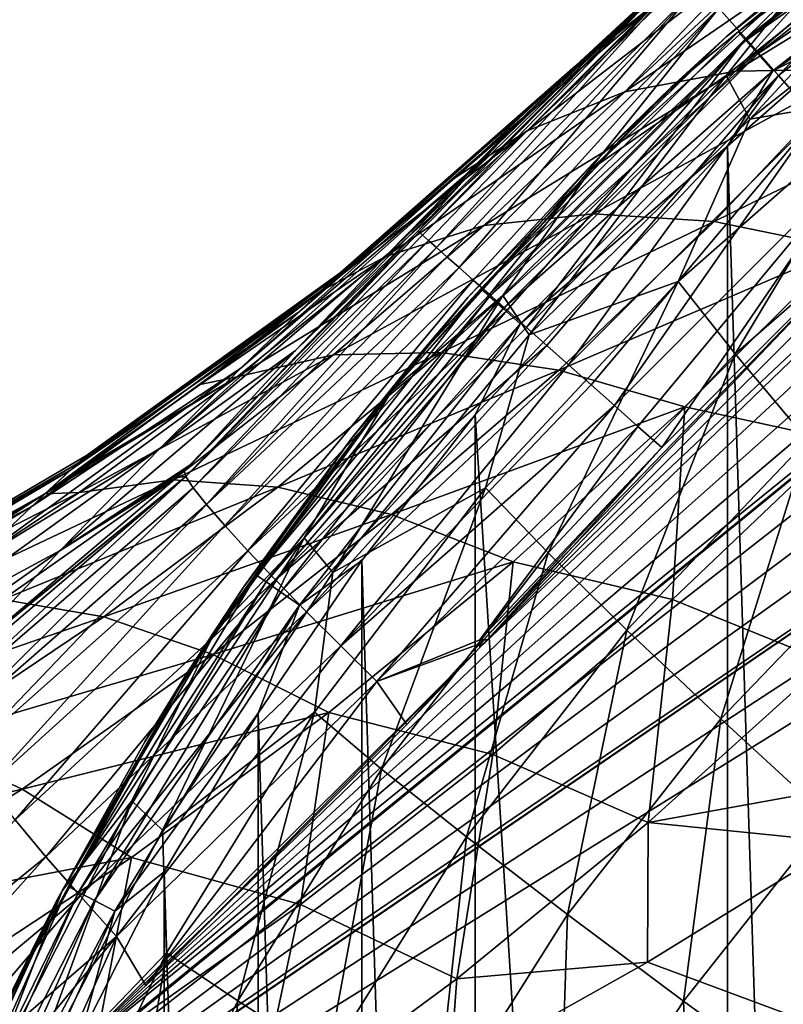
# Model space of a CAD drawing. Header units: metres. Extents: x -90 to 90, y -123 to 74.
# Tile 86 of 131: x -16.66 to -11.97, y 13.86 to 19.9. Entities that reach past the tile are written whole.
import ezdxf

# ---------------------------------------------------------------- set-up
doc = ezdxf.new("R2010")
doc.units = ezdxf.units.M
doc.layers.add('solid_11662012', color=7, linetype='CONTINUOUS')

msp = doc.modelspace()

# ---------------------------------------------------------------- linework, layer by layer
at = {"layer": 'solid_11662012'}
for points in [[(-0.000637, 23, -22.5), (0, -12.5, -22.5), (-20.919014, 10.001025, -22.5)], [(-1.030681, 22.968727, -22.5), (-0.000637, 23, -22.5), (-20.919014, 10.001025, -22.5)], [(-2.056975, 22.875093, -22.5), (-1.030681, 22.968727, -22.5), (-20.919014, 10.001025, -22.5)], [(-2.056975, 22.875093, -22.5), (-20.919014, 10.001025, -22.5), (-19.303202, 11.108867, -22.5)], [(-2.056975, 22.875093, -22.5), (-19.303202, 11.108867, -22.5), (-18.72049, 11.5469, -22.5)], [(-3.075732, 22.719442, -22.5), (-2.056975, 22.875093, -22.5), (-18.72049, 11.5469, -22.5)], [(-4.083192, 22.502346, -22.5), (-3.075732, 22.719442, -22.5), (-18.72049, 11.5469, -22.5)], [(-5.075641, 22.224604, -22.5), (-4.083192, 22.502346, -22.5), (-18.72049, 11.5469, -22.5)], [(-6.049408, 21.887247, -22.5), (-5.075641, 22.224604, -22.5), (-18.72049, 11.5469, -22.5)], [(-6.049408, 21.887247, -22.5), (-18.72049, 11.5469, -22.5), (-17.550497, 12.489873, -22.5)], [(-6.049408, 21.887247, -22.5), (-17.550497, 12.489873, -22.5), (-16.42206, 13.480908, -22.5)], [(-7.000931, 21.491512, -22.5), (-6.049408, 21.887247, -22.5), (-16.42206, 13.480908, -22.5)], [(-7.926692, 21.038866, -22.5), (-7.000931, 21.491512, -22.5), (-16.42206, 13.480908, -22.5)], [(-12.204471, 19.787813, -21.915056), (-12.369588, 19.97435, -21.611807), (-10.59606, 21.3627, -21.611794)], [(-10.454615, 21.157625, -21.915047), (-12.204471, 19.787813, -21.915056), (-10.59606, 21.3627, -21.611794)], [(-10.495296, 21.205061, -23.495491), (-10.874027, 20.966814, -23.65), (-12.251541, 19.829132, -23.495491)], [(-10.495296, 21.205061, -23.495491), (-12.251541, 19.829132, -23.495491), (-10.4549, 21.146538, -23.35598)], [(-12.251541, 19.829132, -23.495491), (-12.204386, 19.775904, -23.35598), (-10.4549, 21.146538, -23.35598)], [(-12.003282, 19.560524, -22.163816), (-12.204471, 19.787813, -21.915056), (-10.454615, 21.157625, -21.915047)], [(-10.4549, 21.146538, -23.35598), (-12.204386, 19.775904, -23.35598), (-10.391971, 21.055368, -23.245306)], [(-10.282269, 20.907751, -22.163811), (-12.003282, 19.560524, -22.163816), (-10.454615, 21.157625, -21.915047)], [(-8.823373, 20.530933, -22.5), (-7.926692, 21.038866, -22.5), (-16.42206, 13.480908, -22.5)], [(-12.204386, 19.775904, -23.35598), (-12.130926, 19.692986, -23.245306), (-10.391971, 21.055368, -23.245306)], [(-10.391971, 21.055368, -23.245306), (-12.130926, 19.692986, -23.245306), (-10.312681, 20.940498, -23.174326)], [(-12.324809, 19.796705, -48.920582), (-12.664122, 19.48592, -23.65), (-10.874027, 20.966814, -23.65)], [(-12.251541, 19.829132, -23.495491), (-10.874027, 20.966814, -23.65), (-12.664122, 19.48592, -23.65)], [(-11.463461, 20.520298, -48.951557), (-12.324809, 19.796705, -48.920582), (-10.874027, 20.966814, -23.65)], [(-12.130926, 19.692986, -23.245306), (-12.038368, 19.588509, -23.174326), (-10.312681, 20.940498, -23.174326)], [(-10.312681, 20.940498, -23.174326), (-12.038368, 19.588509, -23.174326), (-10.571126, 20.568844, -23.15)], [(-11.773767, 19.301235, -22.348513), (-12.003282, 19.560524, -22.163816), (-10.282269, 20.907751, -22.163811)], [(-11.812297, 20.849508, 2.863524), (-12.384002, 20.409597, 2.288169), (-13.242992, 19.624359, 2.614876)], [(-11.812297, 20.849508, 2.863524), (-13.242992, 19.624359, 2.614876), (-12.740398, 20.014772, 3.627092)], [(-10.823344, 20.757374, -50.955952), (-12.324977, 19.560909, -50.780624), (-11.800117, 20.21489, -49.6539)], [(-12.179445, 19.292753, -51.950264), (-12.324977, 19.560909, -50.780624), (-10.823344, 20.757374, -50.955952)], [(-10.695413, 20.465639, -52.121998), (-12.179445, 19.292753, -51.950264), (-10.823344, 20.757374, -50.955952)], [(-9.687394, 19.969767, -22.5), (-8.823373, 20.530933, -22.5), (-16.42206, 13.480908, -22.5)], [(-10.700413, 20.550592, 6.512301), (-11.18534, 20.520115, 5.939466), (-12.266189, 19.586407, 6.677303)], [(-11.514395, 19.5987, 7.61818), (-10.700413, 20.550592, 6.512301), (-12.266189, 19.586407, 6.677303)], [(-12.038368, 19.588509, -23.174326), (-11.465827, 19.87569, -23.15), (-10.571126, 20.568844, -23.15)], [(-11.459984, 20.481348, 5.589952), (-11.980887, 20.356731, 4.867455), (-12.946481, 19.45998, 5.691496)], [(-12.266189, 19.586407, 6.677303), (-11.459984, 20.481348, 5.589952), (-12.946481, 19.45998, 5.691496)], [(-11.800117, 20.21489, -49.6539), (-12.324809, 19.796705, -48.920582), (-11.463461, 20.520298, -48.951557)], [(-11.18534, 20.520115, 5.939466), (-11.459984, 20.481348, 5.589952), (-12.266189, 19.586407, 6.677303)], [(-13.225852, 19.640999, -0.112076), (-13.242992, 19.624359, 2.614876), (-12.384002, 20.409597, 2.288169)], [(-12.596276, 20.224409, -20.500063), (-13.225852, 19.640999, -0.112076), (-12.384002, 20.409597, 2.288169)], [(-11.317373, 19.44025, -53.149384), (-12.179445, 19.292753, -51.950264), (-10.695413, 20.465639, -52.121998)], [(-11.980887, 20.356731, 4.867455), (-12.143143, 20.30191, 4.62374), (-12.946481, 19.45998, 5.691496)], [(-12.143143, 20.30191, 4.62374), (-12.670808, 20.056391, 3.752738), (-13.545816, 19.221182, 4.674457)], [(-12.946481, 19.45998, 5.691496), (-12.143143, 20.30191, 4.62374), (-13.545816, 19.221182, 4.674457)], [(-12.596276, 20.224409, -20.500063), (-14.215484, 18.606348, -20.5), (-13.942829, 18.907267, -17.288765)], [(-14.208255, 18.599943, -20.696327), (-14.215484, 18.606348, -20.5), (-12.596276, 20.224409, -20.500063)], [(-14.186645, 18.580778, -20.890745), (-14.208255, 18.599943, -20.696327), (-12.596276, 20.224409, -20.500063)], [(-12.567808, 20.198286, -20.890205), (-14.186645, 18.580778, -20.890745), (-12.596276, 20.224409, -20.500063)], [(-14.150898, 18.549078, -21.08123), (-14.186645, 18.580778, -20.890745), (-12.567808, 20.198286, -20.890205)], [(-14.101351, 18.50514, -21.266096), (-14.150898, 18.549078, -21.08123), (-12.567808, 20.198286, -20.890205)], [(-12.492275, 20.112955, -21.265749), (-14.101351, 18.50514, -21.266096), (-12.567808, 20.198286, -20.890205)], [(-12.596276, 20.224409, -20.500063), (-13.942829, 18.907267, -17.288765), (-13.718042, 19.145924, -14.219573)], [(-12.596276, 20.224409, -20.500063), (-13.718042, 19.145924, -14.219573), (-13.538378, 19.330879, -11.265794)], [(-12.596276, 20.224409, -20.500063), (-13.538378, 19.330879, -11.265794), (-13.40114, 19.468832, -8.401287)], [(-12.596276, 20.224409, -20.500063), (-13.40114, 19.468832, -8.401287), (-13.304236, 19.56456, -5.602621)], [(-12.596276, 20.224409, -20.500063), (-13.304236, 19.56456, -5.602621), (-13.246134, 19.621305, -2.846833)], [(-12.596276, 20.224409, -20.500063), (-13.246134, 19.621305, -2.846833), (-13.225852, 19.640999, -0.112076)], [(-11.800117, 20.21489, -49.6539), (-13.151897, 18.985456, -49.483177), (-12.324809, 19.796705, -48.920582)], [(-12.324977, 19.560909, -50.780624), (-13.151897, 18.985456, -49.483177), (-11.800117, 20.21489, -49.6539)], [(-14.038475, 18.449381, -21.443586), (-14.101351, 18.50514, -21.266096), (-12.492275, 20.112955, -21.265749)], [(-13.962887, 18.382349, -21.611961), (-14.038475, 18.449381, -21.443586), (-12.492275, 20.112955, -21.265749)], [(-12.369588, 19.97435, -21.611807), (-13.962887, 18.382349, -21.611961), (-12.492275, 20.112955, -21.265749)], [(-12.670808, 20.056391, 3.752738), (-12.740398, 20.014772, 3.627092), (-13.545816, 19.221182, 4.674457)], [(-12.740398, 20.014772, 3.627092), (-13.286752, 19.581966, 2.672493), (-13.990037, 18.931396, 3.562008)], [(-13.545816, 19.221182, 4.674457), (-12.740398, 20.014772, 3.627092), (-13.990037, 18.931396, 3.562008)], [(-12.740398, 20.014772, 3.627092), (-13.242992, 19.624359, 2.614876), (-13.286752, 19.581966, 2.672493)], [(-9.687394, 19.969767, -22.5), (-16.42206, 13.480908, -22.5), (-13.834857, 16.052193, -22.5)], [(-13.875304, 18.30468, -21.769629), (-13.962887, 18.382349, -21.611961), (-12.369588, 19.97435, -21.611807)], [(-13.776582, 18.217133, -21.915047), (-13.875304, 18.30468, -21.769629), (-12.369588, 19.97435, -21.611807)], [(-10.515625, 19.357416, -22.5), (-9.687394, 19.969767, -22.5), (-13.834857, 16.052193, -22.5)], [(-12.204471, 19.787813, -21.915056), (-13.776582, 18.217133, -21.915047), (-12.369588, 19.97435, -21.611807)], [(-11.465827, 19.87569, -23.15), (-12.315015, 19.127848, -23.15), (-11.465826, -7.875691, -23.15)], [(-12.038368, 19.588509, -23.174326), (-12.315015, 19.127848, -23.15), (-11.465827, 19.87569, -23.15)], [(-12.251541, 19.829132, -23.495491), (-12.664122, 19.48592, -23.65), (-13.829131, 18.251541, -23.495491)], [(-12.251541, 19.829132, -23.495491), (-13.829131, 18.251541, -23.495491), (-12.204386, 19.775904, -23.35598)], [(-13.829131, 18.251541, -23.495491), (-13.775904, 18.204386, -23.35598), (-12.204386, 19.775904, -23.35598)], [(-13.667666, 18.120546, -22.046825), (-13.776582, 18.217133, -21.915047), (-12.204471, 19.787813, -21.915056)], [(-12.204386, 19.775904, -23.35598), (-13.775904, 18.204386, -23.35598), (-12.130926, 19.692986, -23.245306)], [(-13.5496, 18.015844, -22.1637), (-13.667666, 18.120546, -22.046825), (-12.204471, 19.787813, -21.915056)], [(-12.003282, 19.560524, -22.163816), (-13.5496, 18.015844, -22.1637), (-12.204471, 19.787813, -21.915056)], [(-13.151897, 18.985456, -49.483177), (-13.140658, 19.022022, -48.889137), (-12.324809, 19.796705, -48.920582)], [(-12.324809, 19.796705, -48.920582), (-13.140658, 19.022022, -48.889137), (-12.664122, 19.48592, -23.65)], [(-13.775904, 18.204386, -23.35598), (-13.692985, 18.130926, -23.245306), (-12.130926, 19.692986, -23.245306)], [(-12.130926, 19.692986, -23.245306), (-13.692985, 18.130926, -23.245306), (-12.038368, 19.588509, -23.174326)], [(-13.286752, 19.581966, 2.672493), (-13.242992, 19.624359, 2.614876), (-13.225852, 19.640999, -0.112076)], [(-13.247418, 19.620131, -0.745383), (-13.286752, 19.581966, 2.672493), (-13.225852, 19.640999, -0.112076)], [(-13.247418, 19.620131, -0.745383), (-13.225852, 19.640999, -0.112076), (-13.246134, 19.621305, -2.846833)], [(-14.735703, 18.310146, -2.793557), (-13.247418, 19.620131, -0.745383), (-13.345972, 19.524338, -4.158129)], [(-14.735703, 18.310146, -2.793557), (-14.692344, 18.351204, 0.869972), (-13.247418, 19.620131, -0.745383)], [(-14.692344, 18.351204, 0.869972), (-13.286752, 19.581966, 2.672493), (-13.247418, 19.620131, -0.745383)], [(-14.692344, 18.351204, 0.869972), (-13.990037, 18.931396, 3.562008), (-13.286752, 19.581966, 2.672493)], [(-12.266189, 19.586407, 6.677303), (-12.946481, 19.45998, 5.691496), (-13.809909, 18.641018, 6.736927)], [(-13.13716, 18.712194, 7.742167), (-12.266189, 19.586407, 6.677303), (-13.809909, 18.641018, 6.736927)], [(-13.692985, 18.130926, -23.245306), (-13.58851, 18.038368, -23.174326), (-12.038368, 19.588509, -23.174326)], [(-12.038368, 19.588509, -23.174326), (-13.58851, 18.038368, -23.174326), (-12.315015, 19.127848, -23.15)], [(-13.577921, 19.296911, -7.544065), (-13.304236, 19.56456, -5.602621), (-13.40114, 19.468832, -8.401287)], [(-13.577921, 19.296911, -7.544065), (-13.345972, 19.524338, -4.158129), (-13.304236, 19.56456, -5.602621)], [(-13.345972, 19.524338, -4.158129), (-13.246134, 19.621305, -2.846833), (-13.304236, 19.56456, -5.602621)], [(-13.345972, 19.524338, -4.158129), (-13.247418, 19.620131, -0.745383), (-13.246134, 19.621305, -2.846833)], [(-11.514395, 19.5987, 7.61818), (-12.266189, 19.586407, 6.677303), (-13.13716, 18.712194, 7.742167)], [(-12.397945, 18.66573, 8.701106), (-11.514395, 19.5987, 7.61818), (-13.13716, 18.712194, 7.742167)], [(-10.701545, 19.496693, 8.501053), (-11.514395, 19.5987, 7.61818), (-12.397945, 18.66573, 8.701106)], [(-14.941591, 18.113888, -6.436213), (-13.345972, 19.524338, -4.158129), (-13.577921, 19.296911, -7.544065)], [(-14.941591, 18.113888, -6.436213), (-14.735703, 18.310146, -2.793557), (-13.345972, 19.524338, -4.158129)], [(-12.324977, 19.560909, -50.780624), (-13.6934, 18.212158, -50.600735), (-13.151897, 18.985456, -49.483177)], [(-13.531854, 17.970585, -51.774059), (-13.6934, 18.212158, -50.600735), (-12.324977, 19.560909, -50.780624)], [(-13.423534, 17.904049, -22.26453), (-13.5496, 18.015844, -22.1637), (-12.003282, 19.560524, -22.163816)], [(-12.179445, 19.292753, -51.950264), (-13.531854, 17.970585, -51.774059), (-12.324977, 19.560909, -50.780624)], [(-13.290666, 17.786221, -22.348358), (-13.423534, 17.904049, -22.26453), (-12.003282, 19.560524, -22.163816)], [(-11.773767, 19.301235, -22.348513), (-13.290666, 17.786221, -22.348358), (-12.003282, 19.560524, -22.163816)], [(-12.946481, 19.45998, 5.691496), (-13.545816, 19.221182, 4.674457), (-14.406841, 18.453186, 5.699355)], [(-13.809909, 18.641018, 6.736927), (-12.946481, 19.45998, 5.691496), (-14.406841, 18.453186, 5.699355)], [(-13.907879, 18.199217, -48.857716), (-14.254495, 17.792343, -23.65), (-12.664122, 19.48592, -23.65)], [(-13.829131, 18.251541, -23.495491), (-12.664122, 19.48592, -23.65), (-14.254495, 17.792343, -23.65)], [(-13.934245, 18.941967, -10.88369), (-13.40114, 19.468832, -8.401287), (-13.538378, 19.330879, -11.265794)], [(-13.934245, 18.941967, -10.88369), (-13.577921, 19.296911, -7.544065), (-13.40114, 19.468832, -8.401287)], [(-13.140658, 19.022022, -48.889137), (-13.907879, 18.199217, -48.857716), (-12.664122, 19.48592, -23.65)], [(-11.602534, 18.502268, 9.600419), (-10.701545, 19.496693, 8.501053), (-12.397945, 18.66573, 8.701106)], [(-11.317373, 19.44025, -53.149384), (-12.618931, 18.297421, -52.990322), (-12.179445, 19.292753, -51.950264)], [(-12.268126, 17.853548, -54.058525), (-12.618931, 18.297421, -52.990322), (-11.317373, 19.44025, -53.149384)], [(-11.002561, 18.955284, -54.210911), (-12.268126, 17.853548, -54.058525), (-11.317373, 19.44025, -53.149384)], [(-13.934245, 18.941967, -10.88369), (-13.538378, 19.330879, -11.265794), (-13.718042, 19.145924, -14.219573)], [(-11.303457, 18.697813, -22.5), (-10.515625, 19.357416, -22.5), (-13.834857, 16.052193, -22.5)], [(-15.300388, 17.766584, -10.032868), (-13.577921, 19.296911, -7.544065), (-13.934245, 18.941967, -10.88369)], [(-15.300388, 17.766584, -10.032868), (-14.941591, 18.113888, -6.436213), (-13.577921, 19.296911, -7.544065)], [(-12.618931, 18.297421, -52.990322), (-13.531854, 17.970585, -51.774059), (-12.179445, 19.292753, -51.950264)], [(-13.152292, 17.663511, -22.414364), (-13.290666, 17.786221, -22.348358), (-11.773767, 19.301235, -22.348513)], [(-13.009731, 17.537086, -22.461918), (-13.152292, 17.663511, -22.414364), (-11.773767, 19.301235, -22.348513)], [(-11.524767, 19.019932, -22.46203), (-13.009731, 17.537086, -22.461918), (-11.773767, 19.301235, -22.348513)], [(-13.545816, 19.221182, 4.674457), (-14.721826, 18.310396, 4.422968), (-14.814904, 18.2351, 4.528192)], [(-14.406841, 18.453186, 5.699355), (-13.545816, 19.221182, 4.674457), (-14.814904, 18.2351, 4.528192)], [(-13.545816, 19.221182, 4.674457), (-13.990037, 18.931396, 3.562008), (-14.721826, 18.310396, 4.422968)], [(-14.402023, 18.465311, -14.161272), (-13.718042, 19.145924, -14.219573), (-13.942829, 18.907267, -17.288765)], [(-14.402023, 18.465311, -14.161272), (-13.934245, 18.941967, -10.88369), (-13.718042, 19.145924, -14.219573)], [(-12.315015, 19.127848, -23.15), (-13.86413, 17.479801, -23.15), (-12.315014, -7.12785, -23.15)], [(-13.58851, 18.038368, -23.174326), (-13.86413, 17.479801, -23.15), (-12.315015, 19.127848, -23.15)], [(-12.315015, 19.127848, -23.15), (-12.315014, -7.12785, -23.15), (-11.465826, -7.875691, -23.15)], [(-14.376759, 17.625053, -49.312252), (-13.907879, 18.199217, -48.857716), (-13.140658, 19.022022, -48.889137)], [(-13.151897, 18.985456, -49.483177), (-14.376759, 17.625053, -49.312252), (-13.140658, 19.022022, -48.889137)], [(-13.6934, 18.212158, -50.600735), (-14.376759, 17.625053, -49.312252), (-13.151897, 18.985456, -49.483177)], [(-12.865124, 17.408848, -22.490456), (-13.009731, 17.537086, -22.461918), (-11.524767, 19.019932, -22.46203)], [(-12.865124, 17.408848, -22.490456), (-11.524767, 19.019932, -22.46203), (-12.719114, 17.279367, -22.5)], [(-11.524767, 19.019932, -22.46203), (-11.303457, 18.697813, -22.5), (-12.719114, 17.279367, -22.5)], [(-15.796412, 17.274902, -13.563022), (-13.934245, 18.941967, -10.88369), (-14.402023, 18.465311, -14.161272)], [(-15.796412, 17.274902, -13.563022), (-15.300388, 17.766584, -10.032868), (-13.934245, 18.941967, -10.88369)], [(-14.965817, 17.873722, -17.365431), (-13.942829, 18.907267, -17.288765), (-14.215484, 18.606348, -20.5)], [(-14.965817, 17.873722, -17.365431), (-14.402023, 18.465311, -14.161272), (-13.942829, 18.907267, -17.288765)], [(-14.692344, 18.351204, 0.869972), (-14.721826, 18.310396, 4.422968), (-13.990037, 18.931396, 3.562008)], [(-11.825776, 17.324411, -55.051239), (-12.268126, 17.853548, -54.058525), (-11.002561, 18.955284, -54.210911)], [(-13.13716, 18.712194, 7.742167), (-13.809909, 18.641018, 6.736927), (-14.733338, 17.847258, 7.756523)], [(-14.073139, 17.861147, 8.780995), (-13.13716, 18.712194, 7.742167), (-14.733338, 17.847258, 7.756523)], [(-12.397945, 18.66573, 8.701106), (-13.13716, 18.712194, 7.742167), (-14.073139, 17.861147, 8.780995)], [(-13.351588, 17.754299, 9.757492), (-12.397945, 18.66573, 8.701106), (-14.073139, 17.861147, 8.780995)], [(-11.303457, 18.697813, -22.5), (-13.834857, 16.052193, -22.5), (-13.790248, 16.1, -22.5)], [(-11.303457, 18.697813, -22.5), (-13.790248, 16.1, -22.5), (-13.260635, 16.675789, -22.5)], [(-11.602534, 18.502268, 9.600419), (-12.397945, 18.66573, 8.701106), (-13.351588, 17.754299, 9.757492)], [(-11.303457, 18.697813, -22.5), (-13.260635, 16.675789, -22.5), (-12.719114, 17.279367, -22.5)], [(-14.208255, 18.599943, -20.696327), (-15.648512, 17.137291, -20.489868), (-15.608158, 17.174948, -20.491739)], [(-15.638606, 17.100609, -20.80665), (-15.648512, 17.137291, -20.489868), (-14.208255, 18.599943, -20.696327)], [(-15.638606, 17.100609, -20.80665), (-14.208255, 18.599943, -20.696327), (-14.186645, 18.580778, -20.890745)], [(-15.608158, 17.174948, -20.491739), (-14.965817, 17.873722, -17.365431), (-14.215484, 18.606348, -20.5)], [(-14.208255, 18.599943, -20.696327), (-15.608158, 17.174948, -20.491739), (-14.215484, 18.606348, -20.5)], [(-13.809909, 18.641018, 6.736927), (-14.406841, 18.453186, 5.699355), (-15.323009, 17.712824, 6.69831)], [(-14.733338, 17.847258, 7.756523), (-13.809909, 18.641018, 6.736927), (-15.323009, 17.712824, 6.69831)], [(-15.638606, 17.100609, -20.80665), (-14.186645, 18.580778, -20.890745), (-14.150898, 18.549078, -21.08123)], [(-15.592706, 17.03133, -21.114681), (-15.638606, 17.100609, -20.80665), (-14.150898, 18.549078, -21.08123)], [(-15.592706, 17.03133, -21.114681), (-14.150898, 18.549078, -21.08123), (-14.101351, 18.50514, -21.266096)], [(-15.512456, 16.930597, -21.406576), (-15.592706, 17.03133, -21.114681), (-14.101351, 18.50514, -21.266096)], [(-15.512456, 16.930597, -21.406576), (-14.101351, 18.50514, -21.266096), (-14.038475, 18.449381, -21.443586)], [(-12.578712, 17.528196, 10.672443), (-11.602534, 18.502268, 9.600419), (-13.351588, 17.754299, 9.757492)], [(-11.628437, 17.321526, 11.371869), (-11.602534, 18.502268, 9.600419), (-12.578712, 17.528196, 10.672443)], [(-15.796412, 17.274902, -13.563022), (-14.402023, 18.465311, -14.161272), (-14.965817, 17.873722, -17.365431)], [(-14.406841, 18.453186, 5.699355), (-14.814904, 18.2351, 4.528192), (-15.551188, 17.666256, 5.329113)], [(-15.323009, 17.712824, 6.69831), (-14.406841, 18.453186, 5.699355), (-15.551188, 17.666256, 5.329113)], [(-15.512456, 16.930597, -21.406576), (-14.038475, 18.449381, -21.443586), (-13.962887, 18.382349, -21.611961)], [(-15.399771, 16.800814, -21.675367), (-15.512456, 16.930597, -21.406576), (-13.962887, 18.382349, -21.611961)], [(-15.399771, 16.800814, -21.675367), (-13.962887, 18.382349, -21.611961), (-13.875304, 18.30468, -21.769629)], [(-16.343042, 17.142834, -3.884706), (-14.735703, 18.310146, -2.793557), (-14.941591, 18.113888, -6.436213)], [(-16.343042, 17.142834, -3.884706), (-16.247789, 17.230839, -0.491431), (-14.735703, 18.310146, -2.793557)], [(-16.300423, 17.18227, 2.904997), (-14.814904, 18.2351, 4.528192), (-14.692344, 18.351204, 0.869972)], [(-16.247789, 17.230839, -0.491431), (-16.300423, 17.18227, 2.904997), (-14.692344, 18.351204, 0.869972)], [(-16.247789, 17.230839, -0.491431), (-14.692344, 18.351204, 0.869972), (-14.735703, 18.310146, -2.793557)], [(-15.257342, 16.645077, -21.914637), (-15.399771, 16.800814, -21.675367), (-13.875304, 18.30468, -21.769629)], [(-15.257342, 16.645077, -21.914637), (-13.875304, 18.30468, -21.769629), (-13.776582, 18.217133, -21.915047)], [(-14.692344, 18.351204, 0.869972), (-14.814904, 18.2351, 4.528192), (-14.721826, 18.310396, 4.422968)], [(-12.618931, 18.297421, -52.990322), (-13.800472, 17.032423, -52.830719), (-13.531854, 17.970585, -51.774059)], [(-13.417015, 16.634054, -53.905617), (-13.800472, 17.032423, -52.830719), (-12.618931, 18.297421, -52.990322)], [(-12.268126, 17.853548, -54.058525), (-13.417015, 16.634054, -53.905617), (-12.618931, 18.297421, -52.990322)], [(-13.829131, 18.251541, -23.495491), (-14.254495, 17.792343, -23.65), (-15.205062, 16.495296, -23.495491)], [(-13.829131, 18.251541, -23.495491), (-15.205062, 16.495296, -23.495491), (-13.775904, 18.204386, -23.35598)], [(-16.503277, 16.994944, 6.28878), (-15.551188, 17.666256, 5.329113), (-14.814904, 18.2351, 4.528192)], [(-16.300423, 17.18227, 2.904997), (-16.503277, 16.994944, 6.28878), (-14.814904, 18.2351, 4.528192)], [(-15.257342, 16.645077, -21.914637), (-13.776582, 18.217133, -21.915047), (-13.667666, 18.120546, -22.046825)], [(-15.205062, 16.495296, -23.495491), (-15.146538, 16.454901, -23.35598), (-13.775904, 18.204386, -23.35598)], [(-13.775904, 18.204386, -23.35598), (-15.146538, 16.454901, -23.35598), (-13.692985, 18.130926, -23.245306)], [(-13.6934, 18.212158, -50.600735), (-14.913285, 16.724249, -50.42416), (-14.376759, 17.625053, -49.312252)], [(-14.737468, 16.512016, -51.601101), (-14.913285, 16.724249, -50.42416), (-13.6934, 18.212158, -50.600735)], [(-13.531854, 17.970585, -51.774059), (-14.737468, 16.512016, -51.601101), (-13.6934, 18.212158, -50.600735)], [(-13.907879, 18.199217, -48.857716), (-14.623555, 17.331444, -48.826809), (-14.254495, 17.792343, -23.65)], [(-14.376759, 17.625053, -49.312252), (-14.623555, 17.331444, -48.826809), (-13.907879, 18.199217, -48.857716)], [(-15.088569, 16.467106, -22.118675), (-15.257342, 16.645077, -21.914637), (-13.667666, 18.120546, -22.046825)], [(-15.146538, 16.454901, -23.35598), (-15.055369, 16.391972, -23.245306), (-13.692985, 18.130926, -23.245306)], [(-15.088569, 16.467106, -22.118675), (-13.667666, 18.120546, -22.046825), (-13.5496, 18.015844, -22.1637)], [(-13.692985, 18.130926, -23.245306), (-15.055369, 16.391972, -23.245306), (-13.58851, 18.038368, -23.174326)], [(-16.582142, 16.919895, -7.253652), (-14.941591, 18.113888, -6.436213), (-15.300388, 17.766584, -10.032868)], [(-16.582142, 16.919895, -7.253652), (-16.343042, 17.142834, -3.884706), (-14.941591, 18.113888, -6.436213)], [(-15.088569, 16.467106, -22.118675), (-13.5496, 18.015844, -22.1637), (-13.423534, 17.904049, -22.26453)], [(-15.055369, 16.391972, -23.245306), (-14.940498, 16.312681, -23.174326), (-13.58851, 18.038368, -23.174326)], [(-13.58851, 18.038368, -23.174326), (-14.940498, 16.312681, -23.174326), (-13.86413, 17.479801, -23.15)], [(-13.800472, 17.032423, -52.830719), (-14.737468, 16.512016, -51.601101), (-13.531854, 17.970585, -51.774059)], [(-16.409986, 16.646975, -17.011944), (-14.965817, 17.873722, -17.365431), (-15.608158, 17.174948, -20.491739)], [(-16.409986, 16.646975, -17.011944), (-15.796412, 17.274902, -13.563022), (-14.965817, 17.873722, -17.365431)], [(-14.897479, 16.271149, -22.282612), (-15.088569, 16.467106, -22.118675), (-13.423534, 17.904049, -22.26453)], [(-14.897479, 16.271149, -22.282612), (-13.423534, 17.904049, -22.26453), (-13.290666, 17.786221, -22.348358)], [(-14.733338, 17.847258, 7.756523), (-15.323009, 17.712824, 6.69831), (-16.29381, 17.00251, 7.66737)], [(-15.716719, 17.081337, 8.746296), (-14.733338, 17.847258, 7.756523), (-16.29381, 17.00251, 7.66737)], [(-14.073139, 17.861147, 8.780995), (-14.733338, 17.847258, 7.756523), (-15.716719, 17.081337, 8.746296)], [(-15.0745, 17.036104, 9.789768), (-14.073139, 17.861147, 8.780995), (-15.716719, 17.081337, 8.746296)], [(-13.351588, 17.754299, 9.757492), (-14.073139, 17.861147, 8.780995), (-15.0745, 17.036104, 9.789768)], [(-12.933469, 16.159164, -54.906521), (-13.417015, 16.634054, -53.905617), (-12.268126, 17.853548, -54.058525)], [(-11.825776, 17.324411, -55.051239), (-12.933469, 16.159164, -54.906521), (-12.268126, 17.853548, -54.058525)], [(-16.955355, 16.565928, -10.579455), (-15.300388, 17.766584, -10.032868), (-15.796412, 17.274902, -13.563022)], [(-16.955355, 16.565928, -10.579455), (-16.582142, 16.919895, -7.253652), (-15.300388, 17.766584, -10.032868)], [(-15.285049, 16.421961, -48.796814), (-15.620067, 15.912796, -23.65), (-14.254495, 17.792343, -23.65)], [(-15.205062, 16.495296, -23.495491), (-14.254495, 17.792343, -23.65), (-15.620067, 15.912796, -23.65)], [(-14.623555, 17.331444, -48.826809), (-15.285049, 16.421961, -48.796814), (-14.254495, 17.792343, -23.65)], [(-14.376079, 16.867435, 10.78329), (-13.351588, 17.754299, 9.757492), (-15.0745, 17.036104, 9.789768)], [(-14.688634, 16.06188, -22.402534), (-14.897479, 16.271149, -22.282612), (-13.290666, 17.786221, -22.348358)], [(-14.688634, 16.06188, -22.402534), (-13.290666, 17.786221, -22.348358), (-13.152292, 17.663511, -22.414364)], [(-12.578712, 17.528196, 10.672443), (-13.351588, 17.754299, 9.757492), (-14.376079, 16.867435, 10.78329)], [(-15.323009, 17.712824, 6.69831), (-16.304756, 17.12936, 6.09522), (-16.503277, 16.994944, 6.28878)], [(-16.29381, 17.00251, 7.66737), (-15.323009, 17.712824, 6.69831), (-16.503277, 16.994944, 6.28878)], [(-15.323009, 17.712824, 6.69831), (-15.551188, 17.666256, 5.329113), (-16.304756, 17.12936, 6.09522)], [(-16.503277, 16.994944, 6.28878), (-16.304756, 17.12936, 6.09522), (-15.551188, 17.666256, 5.329113)], [(-14.688634, 16.06188, -22.402534), (-13.152292, 17.663511, -22.414364), (-13.009731, 17.537086, -22.461918)], [(-14.376759, 17.625053, -49.312252), (-15.46218, 16.145504, -49.147858), (-14.623555, 17.331444, -48.826809)], [(-14.913285, 16.724249, -50.42416), (-15.46218, 16.145504, -49.147858), (-14.376759, 17.625053, -49.312252)], [(-14.46702, 15.844299, -22.475578), (-14.688634, 16.06188, -22.402534), (-13.009731, 17.537086, -22.461918)], [(-14.46702, 15.844299, -22.475578), (-13.009731, 17.537086, -22.461918), (-12.865124, 17.408848, -22.490456)], [(-13.631159, 16.577677, 11.713054), (-12.578712, 17.528196, 10.672443), (-14.376079, 16.867435, 10.78329)], [(-12.65351, 16.347351, 12.383718), (-12.578712, 17.528196, 10.672443), (-13.631159, 16.577677, 11.713054)], [(-12.65351, 16.347351, 12.383718), (-11.628437, 17.321526, 11.371869), (-12.578712, 17.528196, 10.672443)], [(-14.940498, 16.312681, -23.174326), (-14.558015, 16.586039, -23.15), (-13.86413, 17.479801, -23.15)], [(-13.86413, 17.479801, -23.15), (-14.558015, 16.586039, -23.15), (-13.864129, -5.479802, -23.15)], [(-13.86413, 17.479801, -23.15), (-13.864129, -5.479802, -23.15), (-12.315014, -7.12785, -23.15)], [(-14.46702, 15.844299, -22.475578), (-12.865124, 17.408848, -22.490456), (-13.834857, 16.1, -22.5)], [(-12.865124, 17.408848, -22.490456), (-12.719114, 17.279367, -22.5), (-13.834857, 16.1, -22.5)], [(-15.46218, 16.145504, -49.147858), (-15.285049, 16.421961, -48.796814), (-14.623555, 17.331444, -48.826809)], [(-17.448524, 16.086487, -13.847092), (-15.796412, 17.274902, -13.563022), (-16.409986, 16.646975, -17.011944)], [(-17.448524, 16.086487, -13.847092), (-16.955355, 16.565928, -10.579455), (-15.796412, 17.274902, -13.563022)], [(-13.834857, 16.1, -22.5), (-12.719114, 17.279367, -22.5), (-13.812539, 16.1, -22.5)], [(-13.812539, 16.1, -22.5), (-12.719114, 17.279367, -22.5), (-13.260635, 16.675789, -22.5)], [(-12.356898, 15.614688, -55.818798), (-12.933469, 16.159164, -54.906521), (-11.825776, 17.324411, -55.051239)], [(-11.70787, 15.964715, 13.024731), (-11.628437, 17.321526, 11.371869), (-12.65351, 16.347351, 12.383718)], [(-11.298344, 16.717741, -55.953957), (-12.356898, 15.614688, -55.818798), (-11.825776, 17.324411, -55.051239)], [(-17.922798, 16.247999, 1.61321), (-16.300423, 17.18227, 2.904997), (-16.247789, 17.230839, -0.491431)], [(-17.921555, 16.249119, -1.554429), (-17.922798, 16.247999, 1.61321), (-16.247789, 17.230839, -0.491431)], [(-17.921555, 16.249119, -1.554429), (-16.247789, 17.230839, -0.491431), (-16.343042, 17.142834, -3.884706)], [(-18.057526, 16.126575, 4.772223), (-16.503277, 16.994944, 6.28878), (-16.300423, 17.18227, 2.904997)], [(-17.922798, 16.247999, 1.61321), (-18.057526, 16.126575, 4.772223), (-16.300423, 17.18227, 2.904997)], [(-16.409986, 16.646975, -17.011944), (-15.608158, 17.174948, -20.491739), (-15.648512, 17.137291, -20.489868)], [(-18.053839, 16.129919, -4.713718), (-16.343042, 17.142834, -3.884706), (-16.582142, 16.919895, -7.253652)], [(-18.053839, 16.129919, -4.713718), (-17.921555, 16.249119, -1.554429), (-16.343042, 17.142834, -3.884706)], [(-17.205799, 15.767703, -20.704975), (-17.205746, 15.825032, -20.36697), (-15.638606, 17.100609, -20.80665)], [(-17.168207, 15.675193, -21.032919), (-17.205799, 15.767703, -20.704975), (-15.638606, 17.100609, -20.80665)], [(-15.638606, 17.100609, -20.80665), (-17.205746, 15.825032, -20.36697), (-17.11817, 15.892027, -20.376123)], [(-17.168207, 15.675193, -21.032919), (-15.638606, 17.100609, -20.80665), (-15.592706, 17.03133, -21.114681)], [(-15.638606, 17.100609, -20.80665), (-17.11817, 15.892027, -20.376123), (-15.693215, 17.095804, -20.487703)], [(-15.693215, 17.095804, -20.487703), (-17.11817, 15.892027, -20.376123), (-16.409986, 16.646975, -17.011944)], [(-15.693215, 17.095804, -20.487703), (-16.409986, 16.646975, -17.011944), (-15.648512, 17.137291, -20.489868)], [(-15.638606, 17.100609, -20.80665), (-15.693215, 17.095804, -20.487703), (-15.648512, 17.137291, -20.489868)], [(-15.716719, 17.081337, 8.746296), (-16.29381, 17.00251, 7.66737), (-17.318827, 16.325191, 8.60144)], [(-16.760267, 16.346489, 9.701134), (-15.716719, 17.081337, 8.746296), (-17.318827, 16.325191, 8.60144)], [(-17.095358, 15.548498, -21.343016), (-17.168207, 15.675193, -21.032919), (-15.592706, 17.03133, -21.114681)], [(-17.095358, 15.548498, -21.343016), (-15.592706, 17.03133, -21.114681), (-15.512456, 16.930597, -21.406576)], [(-15.0745, 17.036104, 9.789768), (-15.716719, 17.081337, 8.746296), (-16.760267, 16.346489, 9.701134)], [(-16.142054, 16.240564, 10.763375), (-15.0745, 17.036104, 9.789768), (-16.760267, 16.346489, 9.701134)], [(-14.376079, 16.867435, 10.78329), (-15.0745, 17.036104, 9.789768), (-16.142054, 16.240564, 10.763375)], [(-13.800472, 17.032423, -52.830719), (-14.850074, 15.656098, -52.676765), (-14.737468, 16.512016, -51.601101)], [(-14.43761, 15.307275, -53.758125), (-14.850074, 15.656098, -52.676765), (-13.800472, 17.032423, -52.830719)], [(-13.417015, 16.634054, -53.905617), (-14.43761, 15.307275, -53.758125), (-13.800472, 17.032423, -52.830719)], [(-18.330608, 15.881047, 7.91916), (-17.21867, 16.533228, 6.958397), (-16.503277, 16.994944, 6.28878)], [(-18.057526, 16.126575, 4.772223), (-18.330608, 15.881047, 7.91916), (-16.503277, 16.994944, 6.28878)], [(-17.318827, 16.325191, 8.60144), (-16.29381, 17.00251, 7.66737), (-17.21867, 16.533228, 6.958397)], [(-16.29381, 17.00251, 7.66737), (-16.503277, 16.994944, 6.28878), (-17.21867, 16.533228, 6.958397)], [(-18.314695, 15.89224, -7.84844), (-16.582142, 16.919895, -7.253652), (-16.955355, 16.565928, -10.579455)], [(-18.314695, 15.89224, -7.84844), (-18.053839, 16.129919, -4.713718), (-16.582142, 16.919895, -7.253652)], [(-16.988943, 15.390563, -21.628061), (-17.095358, 15.548498, -21.343016), (-15.512456, 16.930597, -21.406576)], [(-16.988943, 15.390563, -21.628061), (-15.512456, 16.930597, -21.406576), (-15.399771, 16.800814, -21.675367)], [(-15.472775, 16.008892, 11.773406), (-14.376079, 16.867435, 10.78329), (-16.142054, 16.240564, 10.763375)], [(-13.631159, 16.577677, 11.713054), (-14.376079, 16.867435, 10.78329), (-15.472775, 16.008892, 11.773406)], [(-16.851437, 15.205056, -21.881433), (-16.988943, 15.390563, -21.628061), (-15.399771, 16.800814, -21.675367)], [(-16.851437, 15.205056, -21.881433), (-15.399771, 16.800814, -21.675367), (-15.257342, 16.645077, -21.914637)], [(-14.913285, 16.724249, -50.42416), (-15.970479, 15.112106, -50.258736), (-15.46218, 16.145504, -49.147858)], [(-15.782289, 14.931695, -51.439064), (-15.970479, 15.112106, -50.258736), (-14.913285, 16.724249, -50.42416)], [(-14.737468, 16.512016, -51.601101), (-15.782289, 14.931695, -51.439064), (-14.913285, 16.724249, -50.42416)], [(-13.812539, 16.1, -22.5), (-13.260635, 16.675789, -22.5), (-13.790248, 16.1, -22.5)], [(-11.695728, 15.008581, -56.629128), (-12.356898, 15.614688, -55.818798), (-11.298344, 16.717741, -55.953957)], [(-18.044662, 15.48801, -17.045898), (-16.409986, 16.646975, -17.011944), (-17.11817, 15.892027, -20.376123)], [(-18.044662, 15.48801, -17.045898), (-17.448524, 16.086487, -13.847092), (-16.409986, 16.646975, -17.011944)], [(-16.686031, 14.996287, -22.097246), (-16.851437, 15.205056, -21.881433), (-15.257342, 16.645077, -21.914637)], [(-16.686031, 14.996287, -22.097246), (-15.257342, 16.645077, -21.914637), (-15.088569, 16.467106, -22.118675)], [(-13.917468, 14.891443, -54.766926), (-14.43761, 15.307275, -53.758125), (-13.417015, 16.634054, -53.905617)], [(-12.933469, 16.159164, -54.906521), (-13.917468, 14.891443, -54.766926), (-13.417015, 16.634054, -53.905617)], [(-14.761734, 15.654691, 12.71719), (-13.631159, 16.577677, 11.713054), (-15.472775, 16.008892, 11.773406)], [(-14.558015, 16.586039, -23.15), (-15.194362, 15.650458, -23.15), (-14.558014, -4.586039, -23.15)], [(-14.940498, 16.312681, -23.174326), (-15.194362, 15.650458, -23.15), (-14.558015, 16.586039, -23.15)], [(-13.754838, 15.397266, 13.362115), (-13.631159, 16.577677, 11.713054), (-14.761734, 15.654691, 12.71719)], [(-14.558015, 16.586039, -23.15), (-14.558014, -4.586039, -23.15), (-13.864129, -5.479802, -23.15)], [(-13.754838, 15.397266, 13.362115), (-12.65351, 16.347351, 12.383718), (-13.631159, 16.577677, 11.713054)], [(-15.205062, 16.495296, -23.495491), (-15.620067, 15.912796, -23.65), (-16.359268, 14.586006, -23.495491)], [(-15.205062, 16.495296, -23.495491), (-16.359268, 14.586006, -23.495491), (-15.146538, 16.454901, -23.35598)], [(-14.850074, 15.656098, -52.676765), (-15.782289, 14.931695, -51.439064), (-14.737468, 16.512016, -51.601101)], [(-16.496569, 14.769107, -22.270485), (-16.686031, 14.996287, -22.097246), (-15.088569, 16.467106, -22.118675)], [(-16.496569, 14.769107, -22.270485), (-15.088569, 16.467106, -22.118675), (-14.897479, 16.271149, -22.282612)], [(-16.359268, 14.586006, -23.495491), (-16.296301, 14.552958, -23.35598), (-15.146538, 16.454901, -23.35598)], [(-15.146538, 16.454901, -23.35598), (-16.296301, 14.552958, -23.35598), (-15.055369, 16.391972, -23.245306)], [(-16.296301, 14.552958, -23.35598), (-16.198212, 14.501477, -23.245306), (-15.055369, 16.391972, -23.245306)], [(-15.055369, 16.391972, -23.245306), (-16.198212, 14.501477, -23.245306), (-14.940498, 16.312681, -23.174326)], [(-15.285049, 16.421961, -48.796814), (-15.889976, 15.474107, -48.768227), (-15.620067, 15.912796, -23.65)], [(-15.46218, 16.145504, -49.147858), (-15.889976, 15.474107, -48.768227), (-15.285049, 16.421961, -48.796814)], [(-16.142054, 16.240564, 10.763375), (-16.760267, 16.346489, 9.701134), (-17.864307, 15.646679, 10.615161)], [(-16.198212, 14.501477, -23.245306), (-16.074621, 14.436612, -23.174326), (-14.940498, 16.312681, -23.174326)], [(-14.940498, 16.312681, -23.174326), (-16.074621, 14.436612, -23.174326), (-15.194362, 15.650458, -23.15)], [(-12.802765, 14.980021, 13.986471), (-12.65351, 16.347351, 12.383718), (-13.754838, 15.397266, 13.362115)], [(-12.802765, 14.980021, 13.986471), (-11.70787, 15.964715, 13.024731), (-12.65351, 16.347351, 12.383718)], [(-16.287455, 14.528791, -22.397127), (-16.496569, 14.769107, -22.270485), (-14.897479, 16.271149, -22.282612)], [(-16.287455, 14.528791, -22.397127), (-14.897479, 16.271149, -22.282612), (-14.688634, 16.06188, -22.402534)], [(-17.276854, 15.478831, 11.695931), (-16.142054, 16.240564, 10.763375), (-17.864307, 15.646679, 10.615161)], [(-15.472775, 16.008892, 11.773406), (-16.142054, 16.240564, 10.763375), (-17.276854, 15.478831, 11.695931)], [(-15.46218, 16.145504, -49.147858), (-16.396696, 14.560287, -48.996567), (-15.889976, 15.474107, -48.768227)], [(-15.970479, 15.112106, -50.258736), (-16.396696, 14.560287, -48.996567), (-15.46218, 16.145504, -49.147858)], [(-13.297248, 14.414681, -55.688427), (-13.917468, 14.891443, -54.766926), (-12.933469, 16.159164, -54.906521)], [(-12.356898, 15.614688, -55.818798), (-13.297248, 14.414681, -55.688427), (-12.933469, 16.159164, -54.906521)], [(-16.063543, 14.280926, -22.47423), (-16.287455, 14.528791, -22.397127), (-14.688634, 16.06188, -22.402534)], [(-16.063543, 14.280926, -22.47423), (-14.688634, 16.06188, -22.402534), (-14.46702, 15.844299, -22.475578)], [(-14.46702, 15.844299, -22.475578), (-13.834857, 16.1, -22.5), (-13.834857, 16.076099, -22.5)], [(-14.46702, 15.844299, -22.475578), (-13.834857, 16.076099, -22.5), (-14.282684, 15.579613, -22.5)], [(-14.282684, 15.579613, -22.5), (-13.834857, 16.076099, -22.5), (-13.834857, 16.052193, -22.5)], [(-13.834857, 16.052193, -22.5), (-13.812539, 16.1, -22.5), (-13.790248, 16.1, -22.5)], [(-13.834857, 16.076099, -22.5), (-13.834857, 16.1, -22.5), (-13.812539, 16.1, -22.5)], [(-13.834857, 16.052193, -22.5), (-13.834857, 16.076099, -22.5), (-13.812539, 16.1, -22.5)], [(-16.643417, 15.18328, 12.721967), (-15.472775, 16.008892, 11.773406), (-17.276854, 15.478831, 11.695931)], [(-14.761734, 15.654691, 12.71719), (-15.472775, 16.008892, 11.773406), (-16.643417, 15.18328, 12.721967)], [(-16.42206, 13.480908, -22.5), (-15.884971, 13.980752, -22.5), (-13.834857, 16.052193, -22.5)], [(-15.884971, 13.980752, -22.5), (-14.282684, 15.579613, -22.5), (-13.834857, 16.052193, -22.5)], [(-12.802765, 14.980021, 13.986471), (-10.916401, 15.321736, 13.724695), (-11.70787, 15.964715, 13.024731)], [(-16.43615, 14.491346, -48.741486), (-16.7393, 13.876917, -23.65), (-15.620067, 15.912796, -23.65)], [(-16.359268, 14.586006, -23.495491), (-15.620067, 15.912796, -23.65), (-16.7393, 13.876917, -23.65)], [(-15.889976, 15.474107, -48.768227), (-16.43615, 14.491346, -48.741486), (-15.620067, 15.912796, -23.65)], [(-16.063543, 14.280926, -22.47423), (-14.46702, 15.844299, -22.475578), (-15.884971, 13.980752, -22.5)], [(-14.46702, 15.844299, -22.475578), (-14.282684, 15.579613, -22.5), (-15.884971, 13.980752, -22.5)], [(-15.972802, 14.764134, 13.67901), (-14.761734, 15.654691, 12.71719), (-16.643417, 15.18328, 12.721967)], [(-16.074621, 14.436612, -23.174326), (-15.770707, 14.676677, -23.15), (-15.194362, 15.650458, -23.15)], [(-14.934877, 14.475585, 14.302144), (-14.761734, 15.654691, 12.71719), (-15.972802, 14.764134, 13.67901)], [(-14.850074, 15.656098, -52.676765), (-15.756832, 14.180833, -52.534527), (-15.782289, 14.931695, -51.439064)], [(-15.194362, 15.650458, -23.15), (-15.770707, 14.676677, -23.15), (-15.194361, -3.650459, -23.15)], [(-15.319299, 13.885165, -53.621857), (-15.756832, 14.180833, -52.534527), (-14.850074, 15.656098, -52.676765)], [(-14.43761, 15.307275, -53.758125), (-15.319299, 13.885165, -53.621857), (-14.850074, 15.656098, -52.676765)], [(-15.194362, 15.650458, -23.15), (-15.194361, -3.650459, -23.15), (-14.558014, -4.586039, -23.15)], [(-14.934877, 14.475585, 14.302144), (-13.754838, 15.397266, 13.362115), (-14.761734, 15.654691, 12.71719)], [(-12.586012, 13.883954, -56.509163), (-13.297248, 14.414681, -55.688427), (-12.356898, 15.614688, -55.818798)], [(-11.695728, 15.008581, -56.629128), (-12.586012, 13.883954, -56.509163), (-12.356898, 15.614688, -55.818798)], [(-16.643417, 15.18328, 12.721967), (-17.276854, 15.478831, 11.695931), (-18.480024, 14.756222, 12.580664)], [(-16.396696, 14.560287, -48.996567), (-16.43615, 14.491346, -48.741486), (-15.889976, 15.474107, -48.768227)], [(-13.976266, 14.02151, 14.911794), (-13.754838, 15.397266, 13.362115), (-14.934877, 14.475585, 14.302144)], [(-13.976266, 14.02151, 14.911794), (-12.802765, 14.980021, 13.986471), (-13.754838, 15.397266, 13.362115)], [(-14.767529, 13.532701, -54.637959), (-15.319299, 13.885165, -53.621857), (-14.43761, 15.307275, -53.758125)], [(-13.917468, 14.891443, -54.766926), (-14.767529, 13.532701, -54.637959), (-14.43761, 15.307275, -53.758125)], [(-12.802765, 14.980021, 13.986471), (-11.612765, 14.859859, 14.155402), (-10.916401, 15.321736, 13.724695)], [(-17.889952, 14.396316, 13.622182), (-16.643417, 15.18328, 12.721967), (-18.480024, 14.756222, 12.580664)], [(-15.972802, 14.764134, 13.67901), (-16.643417, 15.18328, 12.721967), (-17.889952, 14.396316, 13.622182)], [(-15.970479, 15.112106, -50.258736), (-16.851999, 13.392385, -50.111996), (-16.396696, 14.560287, -48.996567)], [(-16.653481, 13.245954, -51.295334), (-16.851999, 13.392385, -50.111996), (-15.970479, 15.112106, -50.258736)], [(-15.782289, 14.931695, -51.439064), (-16.653481, 13.245954, -51.295334), (-15.970479, 15.112106, -50.258736)], [(-18.193556, 13.394995, -22.248695), (-16.686031, 14.996287, -22.097246), (-16.496569, 14.769107, -22.270485)], [(-13.976266, 14.02151, 14.911794), (-12.807135, 14.122915, 14.842613), (-12.802765, 14.980021, 13.986471)], [(-12.802765, 14.980021, 13.986471), (-12.807135, 14.122915, 14.842613), (-11.612765, 14.859859, 14.155402)], [(-11.794152, 13.307016, -57.217148), (-12.586012, 13.883954, -56.509163), (-11.695728, 15.008581, -56.629128)], [(-15.756832, 14.180833, -52.534527), (-16.653481, 13.245954, -51.295334), (-15.782289, 14.931695, -51.439064)], [(-14.109587, 13.128591, -55.567982), (-14.767529, 13.532701, -54.637959), (-13.917468, 14.891443, -54.766926)], [(-13.297248, 14.414681, -55.688427), (-14.109587, 13.128591, -55.567982), (-13.917468, 14.891443, -54.766926)], [(-11.612765, 14.859859, 14.155402), (-12.807135, 14.122915, 14.842613), (0.000393, 9.368428, 19.276245)], [(-17.980934, 13.110283, -22.387274), (-18.193556, 13.394995, -22.248695), (-16.496569, 14.769107, -22.270485)], [(-17.980934, 13.110283, -22.387274), (-16.496569, 14.769107, -22.270485), (-16.287455, 14.528791, -22.397127)], [(-17.26708, 13.912084, 14.591733), (-15.972802, 14.764134, 13.67901), (-17.889952, 14.396316, 13.622182)], [(-16.196486, 13.58758, 15.198167), (-15.972802, 14.764134, 13.67901), (-17.26708, 13.912084, 14.591733)], [(-16.196486, 13.58758, 15.198167), (-14.934877, 14.475585, 14.302144), (-15.972802, 14.764134, 13.67901)], [(-15.770707, 14.676677, -23.15), (-16.284731, 13.668603, -23.15), (-15.770706, -2.676678, -23.15)], [(-16.074621, 14.436612, -23.174326), (-16.284731, 13.668603, -23.15), (-15.770707, 14.676677, -23.15)], [(-15.770707, 14.676677, -23.15), (-15.770706, -2.676678, -23.15), (-15.194361, -3.650459, -23.15)], [(-16.359268, 14.586006, -23.495491), (-16.7393, 13.876917, -23.65), (-17.27492, 12.551513, -23.495491)], [(-16.359268, 14.586006, -23.495491), (-17.27492, 12.551513, -23.495491), (-16.296301, 14.552958, -23.35598)], [(-17.27492, 12.551513, -23.495491), (-17.208427, 12.526296, -23.35598), (-16.296301, 14.552958, -23.35598)], [(-16.296301, 14.552958, -23.35598), (-17.208427, 12.526296, -23.35598), (-16.198212, 14.501477, -23.245306)], [(-16.396696, 14.560287, -48.996567), (-17.169931, 12.884388, -48.864559), (-16.43615, 14.491346, -48.741486)], [(-16.851999, 13.392385, -50.111996), (-17.169931, 12.884388, -48.864559), (-16.396696, 14.560287, -48.996567)], [(-17.750931, 12.817968, -22.47168), (-17.980934, 13.110283, -22.387274), (-16.287455, 14.528791, -22.397127)], [(-17.750931, 12.817968, -22.47168), (-16.287455, 14.528791, -22.397127), (-16.063543, 14.280926, -22.47423)], [(-17.208427, 12.526296, -23.35598), (-17.104849, 12.487014, -23.245306), (-16.198212, 14.501477, -23.245306)], [(-16.198212, 14.501477, -23.245306), (-17.104849, 12.487014, -23.245306), (-16.074621, 14.436612, -23.174326)], [(-17.169931, 12.884388, -48.864559), (-16.921532, 13.477417, -48.716904), (-16.43615, 14.491346, -48.741486)], [(-17.104849, 12.487014, -23.245306), (-16.97434, 12.437518, -23.174326), (-16.074621, 14.436612, -23.174326)], [(-16.074621, 14.436612, -23.174326), (-16.97434, 12.437518, -23.174326), (-16.284731, 13.668603, -23.15)], [(-16.43615, 14.491346, -48.741486), (-16.921532, 13.477417, -48.716904), (-16.7393, 13.876917, -23.65)], [(-15.231374, 13.094021, 15.795731), (-14.934877, 14.475585, 14.302144), (-16.196486, 13.58758, 15.198167)], [(-15.231374, 13.094021, 15.795731), (-13.976266, 14.02151, 14.911794), (-14.934877, 14.475585, 14.302144)], [(-13.355083, 12.678739, -56.398338), (-14.109587, 13.128591, -55.567982), (-13.297248, 14.414681, -55.688427)], [(-12.586012, 13.883954, -56.509163), (-13.355083, 12.678739, -56.398338), (-13.297248, 14.414681, -55.688427)], [(-17.750931, 12.817968, -22.47168), (-16.063543, 14.280926, -22.47423), (-17.550497, 12.489873, -22.5)], [(-16.063543, 14.280926, -22.47423), (-16.42206, 13.480908, -22.5), (-17.550497, 12.489873, -22.5)], [(-16.063543, 14.280926, -22.47423), (-15.884971, 13.980752, -22.5), (-16.42206, 13.480908, -22.5)], [(-15.756832, 14.180833, -52.534527), (-16.510822, 12.620309, -52.409721), (-16.653481, 13.245954, -51.295334)], [(-16.052425, 12.380932, -53.502293), (-16.510822, 12.620309, -52.409721), (-15.756832, 14.180833, -52.534527)], [(-15.319299, 13.885165, -53.621857), (-16.052425, 12.380932, -53.502293), (-15.756832, 14.180833, -52.534527)], [(-12.807135, 14.122915, 14.842613), (-14.018981, 13.441334, 15.478198), (0.000393, 9.368428, 19.276245)], [(-13.976266, 14.02151, 14.911794), (-14.018981, 13.441334, 15.478198), (-12.807135, 14.122915, 14.842613)], [(-15.231374, 13.094021, 15.795731), (-14.018981, 13.441334, 15.478198), (-13.976266, 14.02151, 14.911794)], [(-17.543261, 12.740075, 16.043222), (-16.196486, 13.58758, 15.198167), (-17.26708, 13.912084, 14.591733)], [(-15.474338, 12.095572, -54.524803), (-16.052425, 12.380932, -53.502293), (-15.319299, 13.885165, -53.621857)], [(-14.767529, 13.532701, -54.637959), (-15.474338, 12.095572, -54.524803), (-15.319299, 13.885165, -53.621857)], [(-12.515044, 12.189718, -57.116901), (-13.355083, 12.678739, -56.398338), (-12.586012, 13.883954, -56.509163)], [(-11.794152, 13.307016, -57.217148), (-12.515044, 12.189718, -57.116901), (-12.586012, 13.883954, -56.509163)]]:
    msp.add_3dface(points, dxfattribs=at)

doc.saveas('drawing.dxf')
